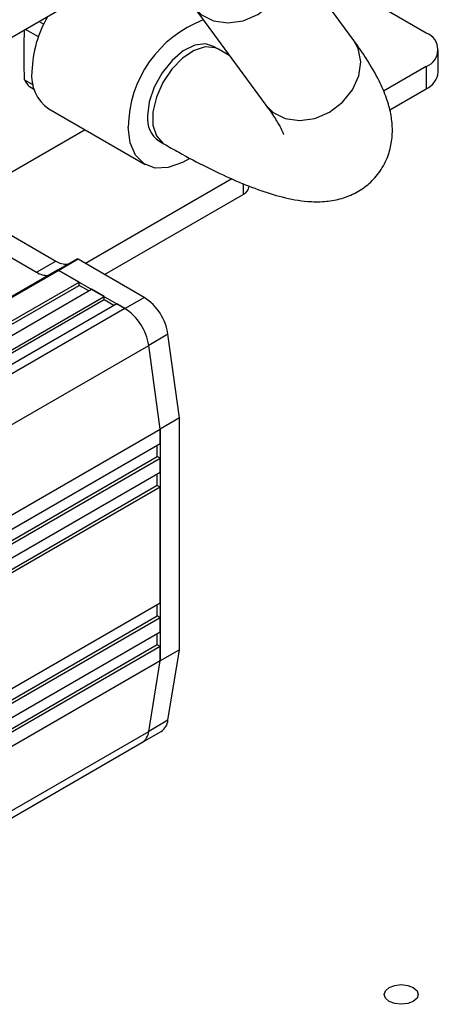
# Model space of a CAD drawing. Header units: millimetres. Extents: x 0 to 420, y 0 to 297.
# Tile 70 of 145: x 91.65 to 94.72, y 45.02 to 52.23. Entities that reach past the tile are written whole.
import ezdxf

# ---------------------------------------------------------------- set-up
doc = ezdxf.new("R2010")
doc.units = ezdxf.units.MM

msp = doc.modelspace()

# ---------------------------------------------------------------- linework, layer by layer
at = {"color": 7, "linetype": 'Continuous', "lineweight": 25}
for p, q in [((94.1026, 52.0798), (93.5764, 52.7954)), ((94.6351, 52.1336), (93.9987, 52.501)), ((90.845, 51.6687), (91.9604, 52.3126)), ((92.9319, 52.3215), (93.4581, 51.6059)), ((91.7958, 52.2176), (91.8294, 52.1983)), ((91.7907, 52.1055), (91.6962, 52.1601)), ((93.1107, 52.0143), (93.0743, 52.0353)), ((93.1904, 51.9699), (93.1107, 52.0143)), ((94.723, 51.8478), (94.723, 52.0111)), ((94.6351, 51.8887), (94.3208, 51.7072)), ((94.6351, 51.8887), (94.6351, 51.7254)), ((91.6891, 51.79), (91.7527, 51.7533)), ((91.7624, 51.7169), (91.7255, 51.7382)), ((94.3663, 51.5702), (94.6351, 51.7254)), ((91.8673, 51.5774), (92.5744, 51.1692)), ((92.1331, 51.424), (91.1928, 50.8811)), ((92.6744, 51.3424), (92.7107, 51.3214)), ((93.2081, 51.0649), (92.135, 50.4454)), ((92.2764, 50.3637), (93.2916, 50.9498)), ((91.1096, 50.9292), (91.9175, 50.4627)), ((91.1096, 50.7659), (91.7761, 50.3811)), ((91.7761, 50.3811), (91.9175, 50.4627)), ((92.0718, 50.4771), (91.9304, 50.3954)), ((92.0818, 50.4761), (91.9404, 50.3944)), ((92.5666, 50.1962), (92.0818, 50.4761)), ((91.9304, 50.3954), (87.6878, 47.9462)), ((91.9404, 50.3944), (87.6978, 47.9452)), ((92.0889, 50.3087), (91.9404, 50.3944)), ((91.9404, 50.3944), (92.4252, 50.1146)), ((87.8463, 47.8595), (92.0889, 50.3087)), ((92.0889, 50.2842), (92.0889, 50.3087)), ((87.8675, 47.8473), (92.0889, 50.2842)), ((87.9382, 47.8064), (92.1808, 50.2557)), ((92.1596, 50.2434), (92.0889, 50.2842)), ((92.2728, 50.2026), (92.1808, 50.2557)), ((88.0301, 47.7534), (92.2728, 50.2026)), ((92.2728, 50.1781), (88.0513, 47.7411)), ((92.3647, 50.1495), (88.122, 47.7003)), ((92.2728, 50.1781), (92.2728, 50.2026)), ((92.3435, 50.1373), (92.2728, 50.1781)), ((92.4252, 50.1146), (92.3647, 50.1495)), ((92.4252, 50.1146), (92.5666, 50.1962)), ((92.4252, 50.1146), (88.1825, 47.6654)), ((92.7409, 49.9258), (92.5994, 49.8442)), ((92.8243, 49.3126), (92.7409, 49.9258)), ((88.3568, 47.3949), (92.5994, 49.8442)), ((92.6829, 49.2309), (92.5994, 49.8442)), ((92.8243, 49.3126), (92.6829, 49.2309)), ((92.8243, 47.6142), (92.8243, 49.3126)), ((88.4402, 46.7817), (92.6829, 49.2309)), ((92.6829, 49.1248), (92.6829, 49.2309)), ((92.6829, 49.2309), (92.6829, 47.5325)), ((88.4402, 46.6756), (92.6829, 49.1248)), ((92.6617, 49.0309), (92.6617, 49.1125)), ((88.4402, 46.5939), (92.6617, 49.0309)), ((88.4402, 46.5694), (92.6829, 49.0186)), ((92.6829, 49.0186), (92.6617, 49.0309)), ((92.6829, 48.9125), (92.6829, 49.0186)), ((92.6829, 48.9125), (88.4402, 46.4633)), ((92.6617, 48.8186), (92.6617, 48.9002)), ((92.6617, 48.8186), (88.4402, 46.3816)), ((92.6829, 48.8063), (88.4402, 46.3571)), ((92.6829, 48.8063), (92.6617, 48.8186)), ((92.6829, 47.9571), (92.6829, 48.8063)), ((88.4402, 45.5079), (92.6829, 47.9571)), ((92.6617, 47.8632), (92.6617, 47.9449)), ((88.4402, 45.4263), (92.6617, 47.8632)), ((88.4402, 45.4018), (92.6829, 47.851)), ((92.6829, 47.851), (92.6617, 47.8632)), ((92.6829, 47.7448), (92.6829, 47.851)), ((88.4402, 45.2956), (92.6829, 47.7448)), ((92.6617, 47.6509), (92.6617, 47.7326)), ((92.6617, 47.6509), (88.4402, 45.214)), ((92.6829, 47.6387), (88.4402, 45.1895)), ((92.6829, 47.6387), (92.6617, 47.6509)), ((92.6829, 47.5325), (92.6829, 47.6387)), ((92.8243, 47.6142), (92.6829, 47.5325)), ((92.7409, 47.0973), (92.8243, 47.6142)), ((92.6829, 47.5325), (88.4402, 45.0833)), ((92.5994, 47.0156), (92.6829, 47.5325)), ((92.7409, 47.0973), (92.5994, 47.0156)), ((92.5502, 46.934), (92.6916, 47.0157)), ((91.2697, 46.1948), (92.5502, 46.934))]:
    msp.add_line(p, q, dxfattribs=at)
at = {"color": 1, "linetype": 'Continuous', "lineweight": 25}
for p, q in [((94.1352, 52.0206), (94.1026, 52.0798)), ((93.2916, 51.0307), (93.2916, 50.9498)), ((91.2237, 46.2214), (92.5994, 47.0156))]:
    msp.add_line(p, q, dxfattribs=at)
at = {"color": 1, "linetype": 'Continuous', "lineweight": 25, "flags": 128}
for points in [[(92.9334, 52.3195), (92.9861, 52.267), (93.075, 52.2223), (93.1798, 52.2075), (93.2913, 52.2238), (93.3994, 52.2699), (93.4946, 52.3417), (93.5685, 52.4327), (93.6144, 52.5348), (93.6284, 52.6391), (93.609, 52.7362)], [(93.1106, 52.0143), (93.087, 52.025), (93.014, 52.0315), (92.9318, 52.0058), (92.8477, 51.95), (92.7693, 51.8691), (92.7033, 51.7703), (92.6559, 51.6625), (92.631, 51.5551), (92.631, 51.4577), (92.6559, 51.379), (92.7033, 51.326), (92.7108, 51.3214)], [(93.4581, 51.6059), (93.5123, 51.5514), (93.6012, 51.5067), (93.706, 51.4919), (93.8175, 51.5082), (93.9256, 51.5543), (94.0208, 51.6261), (94.0947, 51.7171), (94.1406, 51.8192), (94.1546, 51.9235), (94.1352, 52.0206)]]:
    msp.add_lwpolyline(points, dxfattribs=at)
at = {"color": 7, "linetype": 'Continuous', "lineweight": 25, "flags": 128}
for points in [[(93.0743, 52.0353), (93.0158, 52.0533), (92.9373, 52.0436), (92.8532, 52.0023), (92.771, 51.9332), (92.698, 51.8424), (92.6407, 51.7379), (92.6041, 51.6291), (92.5915, 51.5256)], [(92.8953, 51.2116), (92.8477, 51.1845), (92.7432, 51.1472), (92.647, 51.1439), (92.5651, 51.1749), (92.5026, 51.2382), (92.4634, 51.3298), (92.4501, 51.4439)], [(94.3629, 45.139), (94.4034, 45.1546), (94.4513, 45.1601), (94.4991, 45.1546), (94.5397, 45.139), (94.5668, 45.1156), (94.5763, 45.088), (94.5668, 45.0604), (94.5397, 45.037), (94.4991, 45.0213), (94.4513, 45.0158), (94.4034, 45.0213), (94.3629, 45.037), (94.3358, 45.0604), (94.3263, 45.088), (94.3358, 45.1156), (94.3629, 45.139)]]:
    msp.add_lwpolyline(points, dxfattribs=at)
at = {"color": 7, "linetype": 'Continuous', "lineweight": 25}
for centre, radius, start, end in [((92.6001, 51.8241), 0.8576, 149.97005, 178.12827), ((93.3002, 51.434), 0.8502, 110.69591, 179.32931), ((94.5886, 52.0111), 0.131, 290.78342, 69.21658), ((92.0297, 51.8164), 0.2889, 172.89125, 235.79657), ((94.5728, 51.8628), 0.1509, 294.37466, 354.3052), ((91.8871, 51.8905), 0.2221, 206.89312, 223.30822), ((92.7863, 51.5034), 0.1961, 173.51016, 235.17766), ((93.2605, 51.0185), 0.0754, 294.37466, 354.3052), ((91.9978, 50.5858), 0.1469, 236.85966, 273.19213), ((92.076, 50.4685), 0.00957, 52.69611, 115.99343), ((91.8564, 50.5041), 0.1469, 236.85966, 273.19213), ((91.9346, 50.3863), 0.0101, 54.38242, 114.30712), ((91.9346, 50.3862), 0.0101, 54.58526, 114.10428), ((92.3543, 49.868), 0.3909, 8.49802, 57.0976), ((92.2129, 49.7864), 0.3909, 8.49802, 57.0976), ((92.6328, 47.1069), 0.1085, 302.81789, 354.93463), ((92.4914, 47.0252), 0.1085, 302.81789, 354.93463)]:
    msp.add_arc(centre, radius, start, end, dxfattribs=at)
for points, knots in [([(91.6891, 51.79), (91.6875, 51.8533), (91.6845, 51.977), (91.6875, 52.0972), (91.6889, 52.1559)], [0, 0, 0, 0, 0.5115143, 1, 1, 1, 1]), ([(92.7107, 51.3214), (92.7472, 51.3006), (92.8547, 51.2393), (93.0255, 51.1493), (93.219, 51.0577), (93.4036, 50.9831), (93.5841, 50.9266), (93.7416, 50.8975), (93.8819, 50.8952), (93.9976, 50.9131), (94.1071, 50.9532), (94.2072, 51.0176), (94.2917, 51.1066), (94.3512, 51.2134), (94.3825, 51.3271), (94.3892, 51.4382), (94.3758, 51.548), (94.3434, 51.6631), (94.2862, 51.7944), (94.2069, 51.9329), (94.1349, 52.0344), (94.1026, 52.0798)], [0, 0, 0, 0, 0.034772, 0.102302, 0.170731, 0.240958, 0.31439, 0.393764, 0.443656, 0.48695, 0.526661, 0.564666, 0.602144, 0.641482, 0.6795, 0.718052, 0.759541, 0.807252, 0.866038, 0.940011, 1, 1, 1, 1]), ([(93.4581, 51.6059), (93.4722, 51.5864), (93.5105, 51.5331), (93.5528, 51.465), (93.58, 51.4129), (93.5893, 51.3869), (93.5887, 51.3892), (93.5886, 51.3899)], [0, 0, 0, 0, 0.166912, 0.454966, 0.692953, 0.90844, 1, 1, 1, 1])]:
    msp.add_open_spline(points, degree=3, knots=knots, dxfattribs=at)

doc.saveas('drawing.dxf')
